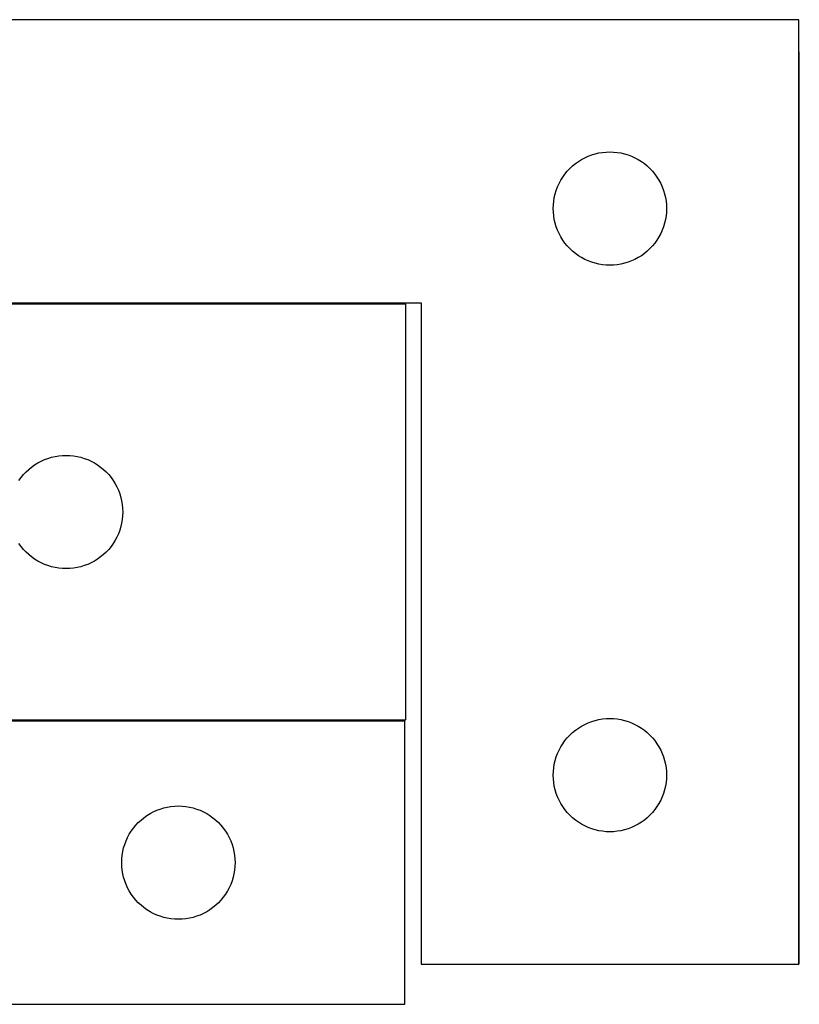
# Model space of a CAD drawing. Header units: millimetres. Extents: x 7 to 1243, y 7 to 2493.
# Tile 19 of 22: x 549 to 673, y 2332 to 2488. Entities that reach past the tile are written whole.
import ezdxf

# ---------------------------------------------------------------- set-up
doc = ezdxf.new("R2010")
doc.units = ezdxf.units.MM
doc.layers.add('COMMON', color=5, linetype='CONTINUOUS', true_color=0x0000ff)
doc.layers.add('CUT', color=7, linetype='CONTINUOUS', true_color=0x000000)

msp = doc.modelspace()

# ---------------------------------------------------------------- linework, layer by layer
at = {"layer": 'COMMON'}
for p, q in [((673.327962, 2338.373942), (673.327962, 2483.251528)), ((610.826169, 2443.273942), (502.826169, 2443.273942)), ((502.826169, 2377.07394), (610.666487, 2377.07394))]:
    msp.add_line(p, q, dxfattribs=at)
at = {"layer": 'CUT'}
for p, q in [((673.227961, 2488.373942), (493.227961, 2488.373942)), ((673.227961, 2338.373942), (673.227961, 2488.373942)), ((638.727961, 2466.168171), (639.247362, 2466.445797)), ((639.247362, 2466.445797), (639.78381, 2466.688858)), ((639.78381, 2466.688858), (640.335006, 2466.896314)), ((640.335006, 2466.896314), (640.898589, 2467.067275)), ((640.898589, 2467.067275), (641.472148, 2467.20101)), ((641.472148, 2467.20101), (642.053225, 2467.296946)), ((642.053225, 2467.296946), (642.639333, 2467.354673)), ((642.639333, 2467.354673), (643.227961, 2467.373942)), ((643.227961, 2467.373942), (643.816589, 2467.354673)), ((643.816589, 2467.354673), (644.402696, 2467.296946)), ((644.402696, 2467.296946), (644.983774, 2467.20101)), ((644.983774, 2467.20101), (645.557332, 2467.067275)), ((645.557332, 2467.067275), (646.120916, 2466.896314)), ((646.120916, 2466.896314), (646.672112, 2466.688858)), ((646.672112, 2466.688858), (647.208559, 2466.445797)), ((647.208559, 2466.445797), (647.727961, 2466.168171)), ((636.864, 2464.737903), (637.293848, 2465.140501)), ((637.293848, 2465.140501), (637.749108, 2465.514122)), ((637.749108, 2465.514122), (638.227829, 2465.857169)), ((638.227829, 2465.857169), (638.727961, 2466.168171)), ((647.727961, 2466.168171), (648.228093, 2465.857169)), ((648.228093, 2465.857169), (648.706814, 2465.514122)), ((648.706814, 2465.514122), (649.162073, 2465.140501)), ((649.162073, 2465.140501), (649.591922, 2464.737903)), ((635.433732, 2462.873942), (635.744734, 2463.374075)), ((635.744734, 2463.374075), (636.087781, 2463.852795)), ((636.087781, 2463.852795), (636.461402, 2464.308055)), ((636.461402, 2464.308055), (636.864, 2464.737903)), ((649.591922, 2464.737903), (649.994519, 2464.308055)), ((649.994519, 2464.308055), (650.368141, 2463.852795)), ((650.368141, 2463.852795), (650.711187, 2463.374075)), ((650.711187, 2463.374075), (651.022189, 2462.873942)), ((634.70559, 2461.266898), (634.913045, 2461.818093)), ((634.913045, 2461.818093), (635.156106, 2462.354541)), ((635.156106, 2462.354541), (635.433732, 2462.873942)), ((651.022189, 2462.873942), (651.299815, 2462.354541)), ((651.299815, 2462.354541), (651.542877, 2461.818093)), ((651.542877, 2461.818093), (651.750332, 2461.266898)), ((634.400893, 2460.129755), (634.534628, 2460.703314)), ((634.534628, 2460.703314), (634.70559, 2461.266898)), ((651.750332, 2461.266898), (651.921293, 2460.703314)), ((651.921293, 2460.703314), (652.055028, 2460.129755)), ((634.227961, 2458.373942), (634.24723, 2458.962571)), ((634.24723, 2458.962571), (634.304957, 2459.548678)), ((634.304957, 2459.548678), (634.400893, 2460.129755)), ((652.055028, 2460.129755), (652.150964, 2459.548678)), ((652.150964, 2459.548678), (652.208691, 2458.962571)), ((652.208691, 2458.962571), (652.227961, 2458.373942)), ((634.24723, 2457.785314), (634.227961, 2458.373942)), ((634.304957, 2457.199207), (634.24723, 2457.785314)), ((634.400893, 2456.61813), (634.304957, 2457.199207)), ((652.150964, 2457.199207), (652.055028, 2456.61813)), ((652.208691, 2457.785314), (652.150964, 2457.199207)), ((652.227961, 2458.373942), (652.208691, 2457.785314)), ((634.534628, 2456.044571), (634.400893, 2456.61813)), ((634.70559, 2455.480987), (634.534628, 2456.044571)), ((634.913045, 2454.929792), (634.70559, 2455.480987)), ((651.750332, 2455.480987), (651.542877, 2454.929792)), ((651.921293, 2456.044571), (651.750332, 2455.480987)), ((652.055028, 2456.61813), (651.921293, 2456.044571)), ((635.156106, 2454.393344), (634.913045, 2454.929792)), ((635.433732, 2453.873942), (635.156106, 2454.393344)), ((651.299815, 2454.393344), (651.022189, 2453.873942)), ((651.542877, 2454.929792), (651.299815, 2454.393344)), ((635.744734, 2453.37381), (635.433732, 2453.873942)), ((636.087781, 2452.89509), (635.744734, 2453.37381)), ((636.461402, 2452.43983), (636.087781, 2452.89509)), ((636.864, 2452.009981), (636.461402, 2452.43983)), ((649.994519, 2452.43983), (649.591922, 2452.009981)), ((650.368141, 2452.89509), (649.994519, 2452.43983)), ((650.711187, 2453.37381), (650.368141, 2452.89509)), ((651.022189, 2453.873942), (650.711187, 2453.37381)), ((637.293848, 2451.607384), (636.864, 2452.009981)), ((637.749108, 2451.233762), (637.293848, 2451.607384)), ((638.227829, 2450.890716), (637.749108, 2451.233762)), ((638.727961, 2450.579714), (638.227829, 2450.890716)), ((648.228093, 2450.890716), (647.727961, 2450.579714)), ((648.706814, 2451.233762), (648.228093, 2450.890716)), ((649.162073, 2451.607384), (648.706814, 2451.233762)), ((649.591922, 2452.009981), (649.162073, 2451.607384)), ((639.247362, 2450.302088), (638.727961, 2450.579714)), ((639.78381, 2450.059027), (639.247362, 2450.302088)), ((640.335006, 2449.851571), (639.78381, 2450.059027)), ((640.898589, 2449.68061), (640.335006, 2449.851571)), ((641.472148, 2449.546875), (640.898589, 2449.68061)), ((642.053225, 2449.450939), (641.472148, 2449.546875)), ((642.639333, 2449.393212), (642.053225, 2449.450939)), ((643.227961, 2449.373942), (642.639333, 2449.393212)), ((643.816589, 2449.393212), (643.227961, 2449.373942)), ((644.402696, 2449.450939), (643.816589, 2449.393212)), ((644.983774, 2449.546875), (644.402696, 2449.450939)), ((645.557332, 2449.68061), (644.983774, 2449.546875)), ((646.120916, 2449.851571), (645.557332, 2449.68061)), ((646.672112, 2450.059027), (646.120916, 2449.851571)), ((647.208559, 2450.302088), (646.672112, 2450.059027)), ((647.727961, 2450.579714), (647.208559, 2450.302088)), ((493.227961, 2443.373942), (613.227961, 2443.373942)), ((610.826169, 2443.173941), (502.826169, 2443.173941)), ((610.826169, 2377.173941), (610.826169, 2443.173941)), ((613.227961, 2443.373942), (613.227961, 2338.373942)), ((551.826037, 2417.657168), (552.326169, 2417.96817)), ((552.326169, 2417.96817), (552.845571, 2418.245796)), ((552.845571, 2418.245796), (553.382018, 2418.488857)), ((553.382018, 2418.488857), (553.933214, 2418.696313)), ((553.933214, 2418.696313), (554.496798, 2418.867274)), ((554.496798, 2418.867274), (555.070356, 2419.001009)), ((555.070356, 2419.001009), (555.651434, 2419.096945)), ((555.651434, 2419.096945), (556.237541, 2419.154672)), ((556.237541, 2419.154672), (556.826169, 2419.173941)), ((556.826169, 2419.173941), (557.414798, 2419.154672)), ((557.414798, 2419.154672), (558.000905, 2419.096945)), ((558.000905, 2419.096945), (558.581982, 2419.001009)), ((558.581982, 2419.001009), (559.155541, 2418.867274)), ((559.155541, 2418.867274), (559.719125, 2418.696313)), ((559.719125, 2418.696313), (560.27032, 2418.488857)), ((560.27032, 2418.488857), (560.806768, 2418.245796)), ((560.806768, 2418.245796), (561.326169, 2417.96817)), ((561.326169, 2417.96817), (561.826301, 2417.657168)), ((550.059611, 2416.108054), (550.462208, 2416.537902)), ((550.462208, 2416.537902), (550.892057, 2416.9405)), ((550.892057, 2416.9405), (551.347316, 2417.314121)), ((551.347316, 2417.314121), (551.826037, 2417.657168)), ((561.826301, 2417.657168), (562.305022, 2417.314121)), ((562.305022, 2417.314121), (562.760282, 2416.9405)), ((562.760282, 2416.9405), (563.19013, 2416.537902)), ((563.19013, 2416.537902), (563.592728, 2416.108054)), ((549.342943, 2415.174074), (549.685989, 2415.652794)), ((549.685989, 2415.652794), (550.059611, 2416.108054)), ((563.592728, 2416.108054), (563.966349, 2415.652794)), ((563.966349, 2415.652794), (564.309396, 2415.174074)), ((564.309396, 2415.174074), (564.620398, 2414.673941)), ((564.620398, 2414.673941), (564.898024, 2414.15454)), ((564.898024, 2414.15454), (565.141085, 2413.618092)), ((565.141085, 2413.618092), (565.348541, 2413.066897)), ((565.348541, 2413.066897), (565.519502, 2412.503313)), ((565.519502, 2412.503313), (565.653237, 2411.929754)), ((565.653237, 2411.929754), (565.749173, 2411.348677)), ((565.749173, 2411.348677), (565.8069, 2410.76257)), ((565.8069, 2410.76257), (565.826169, 2410.173941)), ((565.826169, 2410.173941), (565.8069, 2409.585313)), ((565.749173, 2408.999206), (565.653237, 2408.418129)), ((565.8069, 2409.585313), (565.749173, 2408.999206)), ((565.348541, 2407.280986), (565.141085, 2406.729791)), ((565.519502, 2407.84457), (565.348541, 2407.280986)), ((565.653237, 2408.418129), (565.519502, 2407.84457)), ((564.620398, 2405.673941), (564.309396, 2405.173809)), ((564.898024, 2406.193343), (564.620398, 2405.673941)), ((565.141085, 2406.729791), (564.898024, 2406.193343)), ((549.685989, 2404.695089), (549.342943, 2405.173809)), ((550.059611, 2404.239829), (549.685989, 2404.695089)), ((550.462208, 2403.80998), (550.059611, 2404.239829)), ((563.592728, 2404.239829), (563.19013, 2403.80998)), ((563.966349, 2404.695089), (563.592728, 2404.239829)), ((564.309396, 2405.173809), (563.966349, 2404.695089)), ((550.892057, 2403.407383), (550.462208, 2403.80998)), ((551.347316, 2403.033761), (550.892057, 2403.407383)), ((551.826037, 2402.690715), (551.347316, 2403.033761)), ((552.326169, 2402.379713), (551.826037, 2402.690715)), ((552.845571, 2402.102087), (552.326169, 2402.379713)), ((561.326169, 2402.379713), (560.806768, 2402.102087)), ((561.826301, 2402.690715), (561.326169, 2402.379713)), ((562.305022, 2403.033761), (561.826301, 2402.690715)), ((562.760282, 2403.407383), (562.305022, 2403.033761)), ((563.19013, 2403.80998), (562.760282, 2403.407383)), ((553.382018, 2401.859026), (552.845571, 2402.102087)), ((553.933214, 2401.65157), (553.382018, 2401.859026)), ((554.496798, 2401.480609), (553.933214, 2401.65157)), ((555.070356, 2401.346874), (554.496798, 2401.480609)), ((555.651434, 2401.250938), (555.070356, 2401.346874)), ((556.237541, 2401.193211), (555.651434, 2401.250938)), ((556.826169, 2401.173941), (556.237541, 2401.193211)), ((557.414798, 2401.193211), (556.826169, 2401.173941)), ((558.000905, 2401.250938), (557.414798, 2401.193211)), ((558.581982, 2401.346874), (558.000905, 2401.250938)), ((559.155541, 2401.480609), (558.581982, 2401.346874)), ((559.719125, 2401.65157), (559.155541, 2401.480609)), ((560.27032, 2401.859026), (559.719125, 2401.65157)), ((560.806768, 2402.102087), (560.27032, 2401.859026)), ((641.472148, 2377.20101), (642.053225, 2377.296946)), ((642.053225, 2377.296946), (642.639333, 2377.354673)), ((642.639333, 2377.354673), (643.227961, 2377.373942)), ((643.227961, 2377.373942), (643.816589, 2377.354673)), ((643.816589, 2377.354673), (644.402696, 2377.296946)), ((644.402696, 2377.296946), (644.983774, 2377.20101)), ((610.666487, 2376.97394), (490.666487, 2376.97394)), ((502.826169, 2377.173941), (610.826169, 2377.173941)), ((610.666487, 2331.97394), (610.666487, 2376.97394)), ((637.749108, 2375.514122), (638.227829, 2375.857169)), ((638.227829, 2375.857169), (638.727961, 2376.168171)), ((638.727961, 2376.168171), (639.247362, 2376.445797)), ((639.247362, 2376.445797), (639.78381, 2376.688858)), ((639.78381, 2376.688858), (640.335006, 2376.896314)), ((640.335006, 2376.896314), (640.898589, 2377.067275)), ((640.898589, 2377.067275), (641.472148, 2377.20101)), ((644.983774, 2377.20101), (645.557332, 2377.067275)), ((645.557332, 2377.067275), (646.120916, 2376.896314)), ((646.120916, 2376.896314), (646.672112, 2376.688858)), ((646.672112, 2376.688858), (647.208559, 2376.445797)), ((647.208559, 2376.445797), (647.727961, 2376.168171)), ((647.727961, 2376.168171), (648.228093, 2375.857169)), ((648.228093, 2375.857169), (648.706814, 2375.514122)), ((636.087781, 2373.852795), (636.461402, 2374.308055)), ((636.461402, 2374.308055), (636.864, 2374.737903)), ((636.864, 2374.737903), (637.293848, 2375.140501)), ((637.293848, 2375.140501), (637.749108, 2375.514122)), ((648.706814, 2375.514122), (649.162073, 2375.140501)), ((649.162073, 2375.140501), (649.591922, 2374.737903)), ((649.591922, 2374.737903), (649.994519, 2374.308055)), ((649.994519, 2374.308055), (650.368141, 2373.852795)), ((635.156106, 2372.354541), (635.433732, 2372.873942)), ((635.433732, 2372.873942), (635.744734, 2373.374075)), ((635.744734, 2373.374075), (636.087781, 2373.852795)), ((650.368141, 2373.852795), (650.711187, 2373.374075)), ((650.711187, 2373.374075), (651.022189, 2372.873942)), ((651.022189, 2372.873942), (651.299815, 2372.354541)), ((634.534628, 2370.703314), (634.70559, 2371.266898)), ((634.70559, 2371.266898), (634.913045, 2371.818093)), ((634.913045, 2371.818093), (635.156106, 2372.354541)), ((651.299815, 2372.354541), (651.542877, 2371.818093)), ((651.542877, 2371.818093), (651.750332, 2371.266898)), ((651.750332, 2371.266898), (651.921293, 2370.703314)), ((634.24723, 2368.962571), (634.304957, 2369.548678)), ((634.304957, 2369.548678), (634.400893, 2370.129755)), ((634.400893, 2370.129755), (634.534628, 2370.703314)), ((651.921293, 2370.703314), (652.055028, 2370.129755)), ((652.055028, 2370.129755), (652.150964, 2369.548678)), ((652.150964, 2369.548678), (652.208691, 2368.962571)), ((634.227961, 2368.373942), (634.24723, 2368.962571)), ((634.24723, 2367.785314), (634.227961, 2368.373942)), ((652.208691, 2368.962571), (652.227961, 2368.373942)), ((652.227961, 2368.373942), (652.208691, 2367.785314)), ((634.304957, 2367.199207), (634.24723, 2367.785314)), ((634.400893, 2366.61813), (634.304957, 2367.199207)), ((634.534628, 2366.044571), (634.400893, 2366.61813)), ((652.055028, 2366.61813), (651.921293, 2366.044571)), ((652.150964, 2367.199207), (652.055028, 2366.61813)), ((652.208691, 2367.785314), (652.150964, 2367.199207)), ((634.70559, 2365.480987), (634.534628, 2366.044571)), ((634.913045, 2364.929792), (634.70559, 2365.480987)), ((635.156106, 2364.393344), (634.913045, 2364.929792)), ((651.542877, 2364.929792), (651.299815, 2364.393344)), ((651.750332, 2365.480987), (651.542877, 2364.929792)), ((651.921293, 2366.044571), (651.750332, 2365.480987)), ((572.337116, 2363.167273), (572.910674, 2363.301008)), ((572.910674, 2363.301008), (573.491751, 2363.396944)), ((573.491751, 2363.396944), (574.077859, 2363.454671)), ((574.077859, 2363.454671), (574.666487, 2363.47394)), ((574.666487, 2363.47394), (575.255115, 2363.454671)), ((575.255115, 2363.454671), (575.841223, 2363.396944)), ((575.841223, 2363.396944), (576.4223, 2363.301008)), ((576.4223, 2363.301008), (576.995859, 2363.167273)), ((635.433732, 2363.873942), (635.156106, 2364.393344)), ((635.744734, 2363.37381), (635.433732, 2363.873942)), ((636.087781, 2362.89509), (635.744734, 2363.37381)), ((650.711187, 2363.37381), (650.368141, 2362.89509)), ((651.022189, 2363.873942), (650.711187, 2363.37381)), ((651.299815, 2364.393344), (651.022189, 2363.873942)), ((569.187634, 2361.61412), (569.666355, 2361.957167)), ((569.666355, 2361.957167), (570.166487, 2362.268169)), ((570.166487, 2362.268169), (570.685889, 2362.545795)), ((570.685889, 2362.545795), (571.222336, 2362.788856)), ((571.222336, 2362.788856), (571.773532, 2362.996312)), ((571.773532, 2362.996312), (572.337116, 2363.167273)), ((576.995859, 2363.167273), (577.559442, 2362.996312)), ((577.559442, 2362.996312), (578.110638, 2362.788856)), ((578.110638, 2362.788856), (578.647085, 2362.545795)), ((578.647085, 2362.545795), (579.166487, 2362.268169)), ((579.166487, 2362.268169), (579.666619, 2361.957167)), ((579.666619, 2361.957167), (580.14534, 2361.61412)), ((636.461402, 2362.43983), (636.087781, 2362.89509)), ((636.864, 2362.009981), (636.461402, 2362.43983)), ((637.293848, 2361.607384), (636.864, 2362.009981)), ((649.591922, 2362.009981), (649.162073, 2361.607384)), ((649.994519, 2362.43983), (649.591922, 2362.009981)), ((650.368141, 2362.89509), (649.994519, 2362.43983)), ((567.526307, 2359.952793), (567.899929, 2360.408053)), ((567.899929, 2360.408053), (568.302526, 2360.837901)), ((568.302526, 2360.837901), (568.732375, 2361.240499)), ((568.732375, 2361.240499), (569.187634, 2361.61412)), ((580.14534, 2361.61412), (580.600599, 2361.240499)), ((580.600599, 2361.240499), (581.030448, 2360.837901)), ((581.030448, 2360.837901), (581.433045, 2360.408053)), ((581.433045, 2360.408053), (581.806667, 2359.952793)), ((637.749108, 2361.233762), (637.293848, 2361.607384)), ((638.227829, 2360.890716), (637.749108, 2361.233762)), ((638.727961, 2360.579714), (638.227829, 2360.890716)), ((639.247362, 2360.302088), (638.727961, 2360.579714)), ((639.78381, 2360.059027), (639.247362, 2360.302088)), ((647.208559, 2360.302088), (646.672112, 2360.059027)), ((647.727961, 2360.579714), (647.208559, 2360.302088)), ((648.228093, 2360.890716), (647.727961, 2360.579714)), ((648.706814, 2361.233762), (648.228093, 2360.890716)), ((649.162073, 2361.607384), (648.706814, 2361.233762)), ((566.594632, 2358.454539), (566.872258, 2358.97394)), ((566.872258, 2358.97394), (567.183261, 2359.474073)), ((567.183261, 2359.474073), (567.526307, 2359.952793)), ((581.806667, 2359.952793), (582.149714, 2359.474073)), ((582.149714, 2359.474073), (582.460716, 2358.97394)), ((582.460716, 2358.97394), (582.738342, 2358.454539)), ((640.335006, 2359.851571), (639.78381, 2360.059027)), ((640.898589, 2359.68061), (640.335006, 2359.851571)), ((641.472148, 2359.546875), (640.898589, 2359.68061)), ((642.053225, 2359.450939), (641.472148, 2359.546875)), ((642.639333, 2359.393212), (642.053225, 2359.450939)), ((643.227961, 2359.373942), (642.639333, 2359.393212)), ((643.816589, 2359.393212), (643.227961, 2359.373942)), ((644.402696, 2359.450939), (643.816589, 2359.393212)), ((644.983774, 2359.546875), (644.402696, 2359.450939)), ((645.557332, 2359.68061), (644.983774, 2359.546875)), ((646.120916, 2359.851571), (645.557332, 2359.68061)), ((646.672112, 2360.059027), (646.120916, 2359.851571)), ((565.973155, 2356.803312), (566.144116, 2357.366896)), ((566.144116, 2357.366896), (566.351571, 2357.918091)), ((566.351571, 2357.918091), (566.594632, 2358.454539)), ((582.738342, 2358.454539), (582.981403, 2357.918091)), ((582.981403, 2357.918091), (583.188858, 2357.366896)), ((583.188858, 2357.366896), (583.35982, 2356.803312)), ((565.685757, 2355.062569), (565.743483, 2355.648676)), ((565.743483, 2355.648676), (565.83942, 2356.229753)), ((565.83942, 2356.229753), (565.973155, 2356.803312)), ((583.35982, 2356.803312), (583.493555, 2356.229753)), ((583.493555, 2356.229753), (583.589491, 2355.648676)), ((583.589491, 2355.648676), (583.647217, 2355.062569)), ((565.666487, 2354.47394), (565.685757, 2355.062569)), ((565.685757, 2353.885312), (565.666487, 2354.47394)), ((565.743483, 2353.299205), (565.685757, 2353.885312)), ((583.647217, 2353.885312), (583.589491, 2353.299205)), ((583.647217, 2355.062569), (583.666487, 2354.47394)), ((583.666487, 2354.47394), (583.647217, 2353.885312)), ((565.83942, 2352.718128), (565.743483, 2353.299205)), ((565.973155, 2352.144569), (565.83942, 2352.718128)), ((583.493555, 2352.718128), (583.35982, 2352.144569)), ((583.589491, 2353.299205), (583.493555, 2352.718128)), ((566.144116, 2351.580985), (565.973155, 2352.144569)), ((566.351571, 2351.02979), (566.144116, 2351.580985)), ((566.594632, 2350.493342), (566.351571, 2351.02979)), ((582.981403, 2351.02979), (582.738342, 2350.493342)), ((583.188858, 2351.580985), (582.981403, 2351.02979)), ((583.35982, 2352.144569), (583.188858, 2351.580985)), ((566.872258, 2349.97394), (566.594632, 2350.493342)), ((567.183261, 2349.473808), (566.872258, 2349.97394)), ((567.526307, 2348.995088), (567.183261, 2349.473808)), ((582.149714, 2349.473808), (581.806667, 2348.995088)), ((582.460716, 2349.97394), (582.149714, 2349.473808)), ((582.738342, 2350.493342), (582.460716, 2349.97394)), ((567.899929, 2348.539828), (567.526307, 2348.995088)), ((568.302526, 2348.109979), (567.899929, 2348.539828)), ((568.732375, 2347.707382), (568.302526, 2348.109979)), ((569.187634, 2347.33376), (568.732375, 2347.707382)), ((580.600599, 2347.707382), (580.14534, 2347.33376)), ((581.030448, 2348.109979), (580.600599, 2347.707382)), ((581.433045, 2348.539828), (581.030448, 2348.109979)), ((581.806667, 2348.995088), (581.433045, 2348.539828)), ((569.666355, 2346.990714), (569.187634, 2347.33376)), ((570.166487, 2346.679712), (569.666355, 2346.990714)), ((570.685889, 2346.402086), (570.166487, 2346.679712)), ((571.222336, 2346.159025), (570.685889, 2346.402086)), ((571.773532, 2345.951569), (571.222336, 2346.159025)), ((578.110638, 2346.159025), (577.559442, 2345.951569)), ((578.647085, 2346.402086), (578.110638, 2346.159025)), ((579.166487, 2346.679712), (578.647085, 2346.402086)), ((579.666619, 2346.990714), (579.166487, 2346.679712)), ((580.14534, 2347.33376), (579.666619, 2346.990714)), ((572.337116, 2345.780608), (571.773532, 2345.951569)), ((572.910674, 2345.646873), (572.337116, 2345.780608)), ((573.491751, 2345.550937), (572.910674, 2345.646873)), ((574.077859, 2345.49321), (573.491751, 2345.550937)), ((574.666487, 2345.47394), (574.077859, 2345.49321)), ((575.255115, 2345.49321), (574.666487, 2345.47394)), ((575.841223, 2345.550937), (575.255115, 2345.49321)), ((576.4223, 2345.646873), (575.841223, 2345.550937)), ((576.995859, 2345.780608), (576.4223, 2345.646873)), ((577.559442, 2345.951569), (576.995859, 2345.780608)), ((613.227961, 2338.373942), (673.227961, 2338.373942)), ((430.666487, 2331.97394), (610.666487, 2331.97394))]:
    msp.add_line(p, q, dxfattribs=at)

doc.saveas('drawing.dxf')
